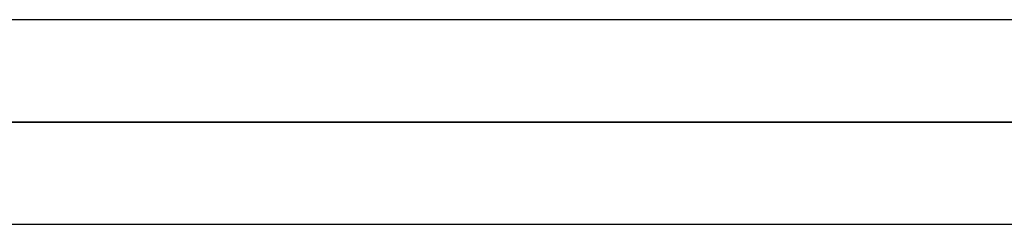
# Model space of a CAD drawing. Header units: millimetres. Extents: x -185 to 185, y -54 to 130.
# Tile 50 of 76: x 50.84 to 56.96, y 49.61 to 50.88. Entities that reach past the tile are written whole.
import ezdxf

# ---------------------------------------------------------------- set-up
doc = ezdxf.new("R2010")
doc.units = ezdxf.units.MM
doc.layers.add('MAIN-1', color=7, linetype='Continuous')
doc.layers.add('MAIN-2', color=7, linetype='Continuous')

msp = doc.modelspace()

# ---------------------------------------------------------------- linework, layer by layer
at = {"layer": 'MAIN-1'}
for p, q in [((91.5814, 50.8825), (-91.5814, 50.8825)), ((92.1236, 50.2475), (-92.1236, 50.2475)), ((-91.6029, 49.6125), (91.603, 49.6125))]:
    msp.add_line(p, q, dxfattribs=at)
at = {"layer": 'MAIN-2'}
for p, q in [((-92.1236, 50.2475), (92.1236, 50.2475)), ((91.2729, 50.2475), (-91.2729, 50.2475)), ((-91.2729, 50.2475), (91.2729, 50.2475)), ((60.579, 50.2475), (45.2675, 50.2475)), ((45.2675, 50.2475), (60.579, 50.2475)), ((46.2623, 50.2475), (61.849, 50.2475)), ((61.849, 50.2475), (46.2623, 50.2475))]:
    msp.add_line(p, q, dxfattribs=at)

doc.saveas('drawing.dxf')
